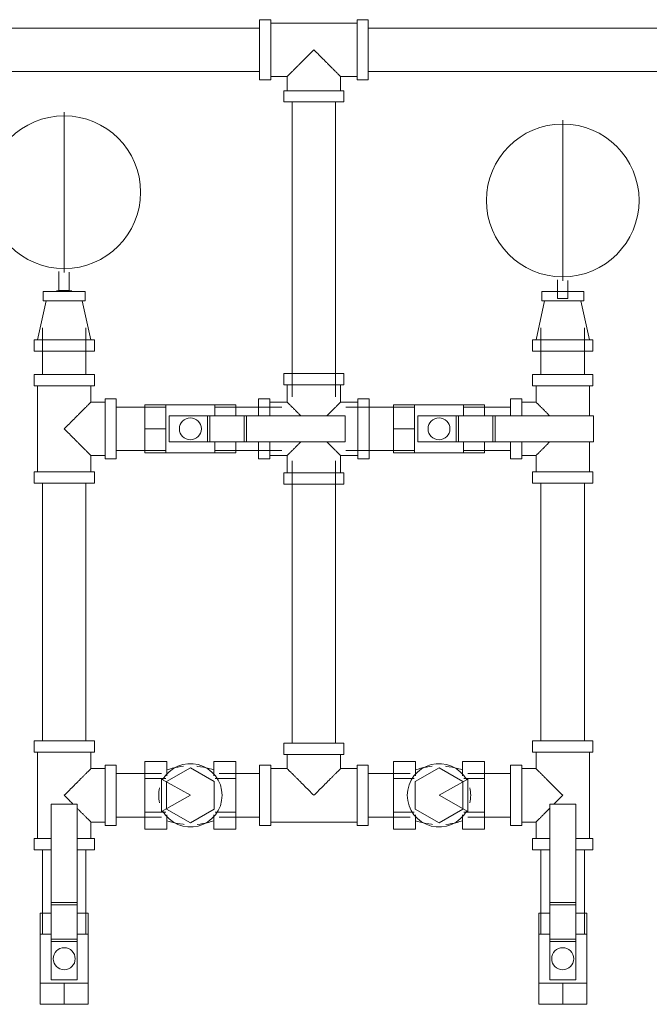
# Model space of a CAD drawing. Header units: centimetres. Extents: x -1589 to 108054, y -205274 to 31709.
# Tile 223 of 256: x 23933 to 23971, y 27473 to 27534. Entities that reach past the tile are written whole.
import ezdxf

# ---------------------------------------------------------------- set-up
doc = ezdxf.new("R2010")
doc.units = ezdxf.units.CM
doc.header["$LTSCALE"] = 0.01
doc.header["$MEASUREMENT"] = 0
doc.layers.add('A-DETL-GENF', color=7, linetype='Continuous', lineweight=18)
doc.layers.add('P-PIPE', color=7, linetype='Continuous', lineweight=9)

msp = doc.modelspace()

# ---------------------------------------------------------------- linework, layer by layer
at = {"layer": 'A-DETL-GENF', "color": 5, "true_color": 0x0000ff}
for p, q in [((23943.08957, 27486.03773), (23941.31218, 27487.03773)), ((23941.31218, 27487.03773), (23941.31218, 27485.03773)), ((23960.14116, 27487.03773), (23958.36377, 27486.03773)), ((23960.14116, 27485.03773), (23960.14116, 27487.03773)), ((23941.31218, 27485.03773), (23943.08957, 27486.03773)), ((23958.36377, 27486.03773), (23960.14116, 27485.03773))]:
    msp.add_line(p, q, dxfattribs=at)
at = {"layer": 'P-PIPE', "color": 5, "true_color": 0x0000ff}
for p, q in [((23947.33638, 27533.16813), (23921.73122, 27533.16813)), ((23948.02638, 27533.68463), (23947.33638, 27533.68463)), ((23947.33638, 27533.68463), (23947.33638, 27529.98463)), ((23948.02638, 27529.98463), (23948.02638, 27533.68463)), ((23950.67638, 27533.47463), (23948.02638, 27533.47463)), ((23953.32638, 27533.47463), (23950.67638, 27533.47463)), ((23954.01638, 27533.68463), (23953.32638, 27533.68463)), ((23953.32638, 27533.68463), (23953.32638, 27529.98463)), ((23954.01638, 27529.98463), (23954.01638, 27533.68463)), ((23972.23394, 27533.16813), (23954.01638, 27533.16813)), ((23921.73122, 27530.50113), (23947.33638, 27530.50113)), ((23948.02638, 27530.19463), (23949.03638, 27530.19463)), ((23949.03638, 27530.19463), (23949.03638, 27529.32463)), ((23952.31638, 27530.19463), (23953.32638, 27530.19463)), ((23952.31638, 27529.32463), (23952.31638, 27530.19463)), ((23954.01638, 27530.50113), (23972.23394, 27530.50113)), ((23947.33638, 27529.98463), (23948.02638, 27529.98463)), ((23953.32638, 27529.98463), (23954.01638, 27529.98463)), ((23948.82638, 27529.32463), (23948.82638, 27528.63463)), ((23952.52638, 27529.32463), (23948.82638, 27529.32463)), ((23952.52638, 27528.63463), (23952.52638, 27529.32463)), ((23948.82638, 27528.63463), (23952.52638, 27528.63463)), ((23949.34288, 27528.63463), (23949.34288, 27510.51784)), ((23952.00988, 27510.51784), (23952.00988, 27528.63463)), ((23934.04957, 27516.98651), (23934.04957, 27516.40651)), ((23936.62957, 27516.98651), (23934.04957, 27516.98651)), ((23935.81557, 27517.03683), (23934.86357, 27517.03683)), ((23936.62957, 27516.40651), (23936.62957, 27516.98651)), ((23964.67255, 27516.98651), (23964.67255, 27516.40651)), ((23967.25255, 27516.98651), (23964.67255, 27516.98651)), ((23967.25255, 27516.40651), (23967.25255, 27516.98651)), ((23934.23057, 27516.40651), (23933.69957, 27514.01651)), ((23934.04957, 27516.40651), (23936.62957, 27516.40651)), ((23936.97957, 27514.01651), (23936.44857, 27516.40651)), ((23964.85355, 27516.40651), (23964.32255, 27514.01651)), ((23964.67255, 27516.40651), (23967.25255, 27516.40651)), ((23967.60255, 27514.01651), (23967.07155, 27516.40651)), ((23934.00607, 27514.75526), (23934.00607, 27511.89089)), ((23936.67307, 27511.89089), (23936.67307, 27514.75526)), ((23964.62905, 27514.75526), (23964.62905, 27511.89089)), ((23967.29605, 27511.89089), (23967.29605, 27514.75526)), ((23933.48957, 27514.01651), (23933.48957, 27513.32651)), ((23937.18957, 27514.01651), (23933.48957, 27514.01651)), ((23937.18957, 27513.32651), (23937.18957, 27514.01651)), ((23964.11255, 27514.01651), (23964.11255, 27513.32651)), ((23967.81255, 27514.01651), (23964.11255, 27514.01651)), ((23967.81255, 27513.32651), (23967.81255, 27514.01651)), ((23933.48957, 27513.32651), (23937.18957, 27513.32651)), ((23964.11255, 27513.32651), (23967.81255, 27513.32651)), ((23933.48957, 27511.89089), (23933.48957, 27511.20089)), ((23937.18957, 27511.89089), (23933.48957, 27511.89089)), ((23937.18957, 27511.20089), (23937.18957, 27511.89089)), ((23948.82638, 27511.94659), (23948.82638, 27511.25659)), ((23952.52638, 27511.94659), (23948.82638, 27511.94659)), ((23952.52638, 27511.25659), (23952.52638, 27511.94659)), ((23964.11255, 27511.89089), (23964.11255, 27511.20089)), ((23967.81255, 27511.89089), (23964.11255, 27511.89089)), ((23967.81255, 27511.20089), (23967.81255, 27511.89089)), ((23933.48957, 27511.20089), (23937.18957, 27511.20089)), ((23933.69957, 27511.20089), (23933.69957, 27508.55089)), ((23936.97957, 27510.19089), (23936.97957, 27511.20089)), ((23948.82638, 27511.25659), (23952.52638, 27511.25659)), ((23949.03638, 27511.25659), (23949.03638, 27510.19089)), ((23952.31638, 27510.19089), (23952.31638, 27511.25659)), ((23964.11255, 27511.20089), (23967.81255, 27511.20089)), ((23964.32255, 27511.20089), (23964.32255, 27510.19089)), ((23967.60255, 27509.35089), (23967.60255, 27511.20089)), ((23937.84957, 27510.19089), (23936.97957, 27510.19089)), ((23938.53957, 27510.40089), (23937.84957, 27510.40089)), ((23937.84957, 27510.40089), (23937.84957, 27506.70089)), ((23938.53957, 27506.70089), (23938.53957, 27510.40089)), ((23947.97067, 27510.40089), (23947.28067, 27510.40089)), ((23947.28067, 27510.40089), (23947.28067, 27509.356)), ((23947.97067, 27509.356), (23947.97067, 27510.40089)), ((23949.03638, 27510.19089), (23947.97067, 27510.19089)), ((23953.38208, 27510.19089), (23952.31638, 27510.19089)), ((23954.07208, 27510.40089), (23953.38208, 27510.40089)), ((23953.38208, 27510.40089), (23953.38208, 27506.70089)), ((23954.07208, 27506.70089), (23954.07208, 27510.40089)), ((23963.45255, 27510.40089), (23962.76255, 27510.40089)), ((23962.76255, 27510.40089), (23962.76255, 27509.356)), ((23963.45255, 27509.356), (23963.45255, 27510.40089)), ((23964.32255, 27510.19089), (23963.45255, 27510.19089)), ((23941.58957, 27509.88439), (23938.53957, 27509.88439)), ((23940.28957, 27508.55089), (23940.28957, 27510.02313)), ((23940.28957, 27510.02313), (23941.58957, 27510.02313)), ((23944.58957, 27510.02589), (23941.58957, 27510.02589)), ((23941.58957, 27510.02313), (23941.58957, 27508.55089)), ((23944.58957, 27509.35089), (23944.58957, 27510.02313)), ((23944.58957, 27510.02313), (23945.88957, 27510.02313)), ((23948.70942, 27509.88439), (23944.58957, 27509.88439)), ((23945.88957, 27510.02313), (23945.88957, 27509.35089)), ((23956.86377, 27509.88439), (23952.64333, 27509.88439)), ((23955.56377, 27508.55089), (23955.56377, 27510.02313)), ((23955.56377, 27510.02313), (23956.86377, 27510.02313)), ((23959.86377, 27510.02589), (23956.86377, 27510.02589)), ((23956.86377, 27510.02313), (23956.86377, 27508.55089)), ((23959.86377, 27509.35089), (23959.86377, 27510.02313)), ((23959.86377, 27510.02313), (23961.16377, 27510.02313)), ((23962.76255, 27509.88439), (23959.86377, 27509.88439)), ((23961.16377, 27510.02313), (23961.16377, 27509.35089)), ((23941.78957, 27509.35089), (23941.78957, 27507.75089)), ((23942.08957, 27509.35089), (23941.78957, 27509.35089)), ((23942.08957, 27509.35089), (23944.13957, 27509.35089)), ((23944.13957, 27509.35089), (23944.28957, 27509.35089)), ((23944.13957, 27509.35089), (23944.13957, 27507.75089)), ((23944.13957, 27507.75089), (23944.13957, 27509.35089)), ((23944.28957, 27509.35089), (23946.39657, 27509.35089)), ((23944.28957, 27509.35089), (23944.28957, 27507.75089)), ((23946.39657, 27509.35089), (23946.54657, 27509.35089)), ((23946.39657, 27509.35089), (23946.39657, 27507.75089)), ((23946.54657, 27509.35089), (23946.54657, 27507.75089)), ((23946.54657, 27509.35089), (23952.58957, 27509.35089)), ((23946.54657, 27509.35089), (23946.54657, 27507.75089)), ((23952.58957, 27509.35089), (23952.58957, 27507.75089)), ((23957.06377, 27509.35089), (23957.06377, 27507.75089)), ((23957.36377, 27509.35089), (23957.06377, 27509.35089)), ((23957.36377, 27509.35089), (23959.41377, 27509.35089)), ((23959.41377, 27509.35089), (23959.56377, 27509.35089)), ((23959.41377, 27509.35089), (23959.41377, 27507.75089)), ((23959.41377, 27507.75089), (23959.41377, 27509.35089)), ((23959.56377, 27509.35089), (23961.67077, 27509.35089)), ((23959.56377, 27509.35089), (23959.56377, 27507.75089)), ((23961.67077, 27509.35089), (23961.82077, 27509.35089)), ((23961.67077, 27509.35089), (23961.67077, 27507.75089)), ((23961.82077, 27509.35089), (23961.82077, 27507.75089)), ((23961.82077, 27509.35089), (23967.86377, 27509.35089)), ((23961.82077, 27509.35089), (23961.82077, 27507.75089)), ((23967.86377, 27509.35089), (23967.86377, 27507.75089)), ((23933.69957, 27508.55089), (23933.69957, 27505.90089)), ((23940.28957, 27507.07864), (23940.28957, 27508.55089)), ((23940.28957, 27508.55089), (23941.58957, 27508.55089)), ((23941.58957, 27508.55089), (23941.58957, 27507.07864)), ((23955.56377, 27507.07864), (23955.56377, 27508.55089)), ((23955.56377, 27508.55089), (23956.86377, 27508.55089)), ((23956.86377, 27508.55089), (23956.86377, 27507.07864)), ((23941.78957, 27507.75089), (23942.08957, 27507.75089)), ((23944.13957, 27507.75089), (23942.08957, 27507.75089)), ((23944.28957, 27507.75089), (23944.13957, 27507.75089)), ((23946.39657, 27507.75089), (23944.28957, 27507.75089)), ((23944.58957, 27507.07864), (23944.58957, 27507.75089)), ((23945.88957, 27507.75089), (23945.88957, 27507.07864)), ((23946.54657, 27507.75089), (23946.39657, 27507.75089)), ((23952.58957, 27507.75089), (23946.54657, 27507.75089)), ((23947.28067, 27507.74577), (23947.28067, 27506.70089)), ((23947.97067, 27506.70089), (23947.97067, 27507.74577)), ((23957.06377, 27507.75089), (23957.36377, 27507.75089)), ((23959.41377, 27507.75089), (23957.36377, 27507.75089)), ((23959.56377, 27507.75089), (23959.41377, 27507.75089)), ((23961.67077, 27507.75089), (23959.56377, 27507.75089)), ((23959.86377, 27507.07864), (23959.86377, 27507.75089)), ((23961.16377, 27507.75089), (23961.16377, 27507.07864)), ((23961.82077, 27507.75089), (23961.67077, 27507.75089)), ((23967.86377, 27507.75089), (23961.82077, 27507.75089)), ((23962.76255, 27507.74577), (23962.76255, 27506.70089)), ((23963.45255, 27506.70089), (23963.45255, 27507.74577)), ((23967.60255, 27505.90089), (23967.60255, 27507.75089)), ((23938.53957, 27507.21739), (23941.58957, 27507.21739)), ((23944.58957, 27507.21739), (23948.70942, 27507.21739)), ((23952.64333, 27507.21739), (23956.86377, 27507.21739)), ((23959.86377, 27507.21739), (23962.76255, 27507.21739)), ((23936.97957, 27505.90089), (23936.97957, 27506.91089)), ((23936.97957, 27506.91089), (23937.84957, 27506.91089)), ((23937.84957, 27506.70089), (23938.53957, 27506.70089)), ((23940.28957, 27507.07864), (23941.58957, 27507.07864)), ((23941.58957, 27507.07589), (23944.58957, 27507.07589)), ((23944.58957, 27507.07864), (23945.88957, 27507.07864)), ((23947.28067, 27506.70089), (23947.97067, 27506.70089)), ((23947.97067, 27506.91089), (23949.03638, 27506.91089)), ((23949.03638, 27506.91089), (23949.03638, 27505.84518)), ((23949.34288, 27506.58393), (23949.34288, 27489.23773)), ((23952.00988, 27489.23773), (23952.00988, 27506.58393)), ((23952.31638, 27506.91089), (23953.38208, 27506.91089)), ((23952.31638, 27505.84518), (23952.31638, 27506.91089)), ((23953.38208, 27506.70089), (23954.07208, 27506.70089)), ((23955.56377, 27507.07864), (23956.86377, 27507.07864)), ((23956.86377, 27507.07589), (23959.86377, 27507.07589)), ((23959.86377, 27507.07864), (23961.16377, 27507.07864)), ((23962.76255, 27506.70089), (23963.45255, 27506.70089)), ((23963.45255, 27506.91089), (23964.32255, 27506.91089)), ((23964.32255, 27506.91089), (23964.32255, 27505.90089)), ((23933.48957, 27505.90089), (23933.48957, 27505.21089)), ((23937.18957, 27505.90089), (23933.48957, 27505.90089)), ((23937.18957, 27505.21089), (23937.18957, 27505.90089)), ((23948.82638, 27505.84518), (23948.82638, 27505.15518)), ((23952.52638, 27505.84518), (23948.82638, 27505.84518)), ((23952.52638, 27505.15518), (23952.52638, 27505.84518)), ((23964.11255, 27505.90089), (23964.11255, 27505.21089)), ((23967.81255, 27505.90089), (23964.11255, 27505.90089)), ((23967.81255, 27505.21089), (23967.81255, 27505.90089)), ((23933.48957, 27505.21089), (23937.18957, 27505.21089)), ((23934.00607, 27505.21089), (23934.00607, 27489.37773)), ((23936.67307, 27489.37773), (23936.67307, 27505.21089)), ((23948.82638, 27505.15518), (23952.52638, 27505.15518)), ((23964.11255, 27505.21089), (23967.81255, 27505.21089)), ((23964.62905, 27505.21089), (23964.62905, 27489.37773)), ((23967.29605, 27489.37773), (23967.29605, 27505.21089)), ((23933.48957, 27489.37773), (23933.48957, 27488.68773)), ((23937.18957, 27489.37773), (23933.48957, 27489.37773)), ((23937.18957, 27488.68773), (23937.18957, 27489.37773)), ((23948.82638, 27489.23773), (23948.82638, 27488.54773)), ((23952.52638, 27489.23773), (23948.82638, 27489.23773)), ((23952.52638, 27488.54773), (23952.52638, 27489.23773)), ((23964.11255, 27489.37773), (23964.11255, 27488.68773)), ((23967.81255, 27489.37773), (23964.11255, 27489.37773)), ((23967.81255, 27488.68773), (23967.81255, 27489.37773)), ((23933.48957, 27488.68773), (23937.18957, 27488.68773)), ((23933.69957, 27488.68773), (23933.69957, 27486.03773)), ((23936.97957, 27487.67773), (23936.97957, 27488.68773)), ((23948.82638, 27488.54773), (23952.52638, 27488.54773)), ((23949.03638, 27488.54773), (23949.03638, 27487.67773)), ((23952.31638, 27487.67773), (23952.31638, 27488.54773)), ((23964.11255, 27488.68773), (23967.81255, 27488.68773)), ((23964.32255, 27488.68773), (23964.32255, 27487.67773)), ((23967.60255, 27486.03773), (23967.60255, 27488.68773)), ((23938.53957, 27487.88773), (23937.84957, 27487.88773)), ((23937.84957, 27487.88773), (23937.84957, 27484.18773)), ((23938.53957, 27484.18773), (23938.53957, 27487.88773)), ((23940.28957, 27487.07951), (23940.28957, 27488.12128)), ((23941.63957, 27488.12128), (23940.28957, 27488.12128)), ((23941.63957, 27488.12128), (23941.63957, 27487.23959)), ((23944.53957, 27487.23959), (23944.53957, 27488.12128)), ((23945.88957, 27488.12128), (23944.53957, 27488.12128)), ((23945.88957, 27488.12128), (23945.88957, 27487.07951)), ((23948.02638, 27487.88773), (23947.33638, 27487.88773)), ((23947.33638, 27487.88773), (23947.33638, 27484.18773)), ((23948.02638, 27484.18773), (23948.02638, 27487.88773)), ((23954.01638, 27487.88773), (23953.32638, 27487.88773)), ((23953.32638, 27487.88773), (23953.32638, 27484.18773)), ((23954.01638, 27484.18773), (23954.01638, 27487.88773)), ((23955.56377, 27487.07951), (23955.56377, 27488.12128)), ((23955.56377, 27488.12128), (23956.91377, 27488.12128)), ((23956.91377, 27488.12128), (23956.91377, 27487.23959)), ((23959.81377, 27487.23959), (23959.81377, 27488.12128)), ((23959.81377, 27488.12128), (23961.16377, 27488.12128)), ((23961.16377, 27488.12128), (23961.16377, 27487.07951)), ((23963.45255, 27487.88773), (23962.76255, 27487.88773)), ((23962.76255, 27487.88773), (23962.76255, 27484.18773)), ((23963.45255, 27484.18773), (23963.45255, 27487.88773)), ((23937.84957, 27487.67773), (23936.97957, 27487.67773)), ((23941.31218, 27487.37123), (23938.53957, 27487.37123)), ((23943.08957, 27487.72641), (23941.6287, 27486.88297)), ((23944.55044, 27486.88297), (23943.08957, 27487.72641)), ((23947.33638, 27487.37123), (23944.86696, 27487.37123)), ((23949.03638, 27487.67773), (23948.02638, 27487.67773)), ((23953.32638, 27487.67773), (23952.31638, 27487.67773)), ((23956.58638, 27487.37123), (23954.01638, 27487.37123)), ((23958.36377, 27487.72278), (23956.9029, 27486.87935)), ((23959.82464, 27486.87935), (23958.36377, 27487.72278)), ((23962.76255, 27487.37123), (23960.14116, 27487.37123)), ((23964.32255, 27487.67773), (23963.45255, 27487.67773)), ((23940.28957, 27484.99595), (23940.28957, 27487.07951)), ((23941.57327, 27487.07951), (23940.28957, 27487.07951)), ((23941.6287, 27486.88297), (23941.6287, 27485.19611)), ((23944.55044, 27485.19611), (23944.55044, 27486.88297)), ((23945.88957, 27487.07951), (23944.60588, 27487.07951)), ((23945.88957, 27487.07951), (23945.88957, 27484.99595)), ((23955.56377, 27484.99595), (23955.56377, 27487.07951)), ((23955.56377, 27487.07951), (23956.84746, 27487.07951)), ((23956.9029, 27486.87935), (23956.9029, 27485.19248)), ((23959.82464, 27485.19248), (23959.82464, 27486.87935)), ((23961.16377, 27487.07951), (23959.88008, 27487.07951)), ((23961.16377, 27487.07951), (23961.16377, 27484.99595)), ((23933.69957, 27486.03773), (23933.69957, 27483.38773)), ((23967.60255, 27483.38773), (23967.60255, 27486.03773)), ((23940.28957, 27483.95417), (23940.28957, 27484.99595)), ((23940.28957, 27484.99595), (23941.57327, 27484.99595)), ((23941.6287, 27485.19611), (23943.08957, 27484.35267)), ((23941.63957, 27484.83587), (23941.63957, 27483.95417)), ((23943.08957, 27484.35267), (23944.55044, 27485.19611)), ((23944.53957, 27483.95417), (23944.53957, 27484.83587)), ((23945.88957, 27484.99595), (23944.60588, 27484.99595)), ((23945.88957, 27484.99595), (23945.88957, 27483.95417)), ((23955.56377, 27483.95417), (23955.56377, 27484.99595)), ((23955.56377, 27484.99595), (23956.84746, 27484.99595)), ((23956.9029, 27485.19248), (23958.36377, 27484.34905)), ((23956.91377, 27484.83587), (23956.91377, 27483.95417)), ((23958.36377, 27484.34905), (23959.82464, 27485.19248)), ((23959.81377, 27483.95417), (23959.81377, 27484.83587)), ((23959.88008, 27484.99595), (23961.16377, 27484.99595)), ((23961.16377, 27484.99595), (23961.16377, 27483.95417)), ((23936.97957, 27483.38773), (23936.97957, 27484.39773)), ((23936.97957, 27484.39773), (23937.84957, 27484.39773)), ((23937.84957, 27484.18773), (23938.53957, 27484.18773)), ((23938.53957, 27484.70423), (23941.31218, 27484.70423)), ((23944.86696, 27484.70423), (23947.33638, 27484.70423)), ((23947.33638, 27484.18773), (23948.02638, 27484.18773)), ((23948.02638, 27484.39773), (23950.67638, 27484.39773)), ((23950.67638, 27484.39773), (23953.32638, 27484.39773)), ((23953.32638, 27484.18773), (23954.01638, 27484.18773)), ((23954.01638, 27484.70423), (23956.58638, 27484.70423)), ((23960.14116, 27484.70423), (23962.76255, 27484.70423)), ((23962.76255, 27484.18773), (23963.45255, 27484.18773)), ((23963.45255, 27484.39773), (23964.32255, 27484.39773)), ((23964.32255, 27484.39773), (23964.32255, 27483.38773)), ((23941.63957, 27483.95417), (23940.28957, 27483.95417)), ((23945.88957, 27483.95417), (23944.53957, 27483.95417)), ((23955.56377, 27483.95417), (23956.91377, 27483.95417)), ((23959.81377, 27483.95417), (23961.16377, 27483.95417)), ((23933.48957, 27483.38773), (23933.48957, 27482.69773)), ((23934.53446, 27483.38773), (23933.48957, 27483.38773)), ((23937.18957, 27483.38773), (23936.14468, 27483.38773)), ((23937.18957, 27482.69773), (23937.18957, 27483.38773)), ((23964.11255, 27483.38773), (23964.11255, 27482.69773)), ((23965.15744, 27483.38773), (23964.11255, 27483.38773)), ((23967.81255, 27483.38773), (23966.76766, 27483.38773)), ((23967.81255, 27482.69773), (23967.81255, 27483.38773)), ((23933.48957, 27482.69773), (23934.53446, 27482.69773)), ((23934.00607, 27482.69773), (23934.00607, 27477.50015)), ((23936.14468, 27482.69773), (23937.18957, 27482.69773)), ((23936.67307, 27477.50015), (23936.67307, 27482.69773)), ((23964.11255, 27482.69773), (23965.15744, 27482.69773)), ((23964.62905, 27482.69773), (23964.62905, 27477.50015)), ((23966.76766, 27482.69773), (23967.81255, 27482.69773)), ((23967.29605, 27477.50015), (23967.29605, 27482.69773))]:
    msp.add_line(p, q, dxfattribs=at)
at = {"layer": 'P-PIPE'}
for p, q in [((23935.33957, 27528.0132), (23935.33957, 27518.15443)), ((23935.33957, 27518.15443), (23935.33957, 27528.0132)), ((23965.96255, 27527.51038), (23965.96255, 27517.65161)), ((23965.96255, 27517.65161), (23965.96255, 27527.51038)), ((23935.01361, 27518.20807), (23935.01361, 27517.05676)), ((23935.64861, 27517.05676), (23935.64861, 27518.1677)), ((23965.63659, 27517.70525), (23965.63659, 27516.55394)), ((23966.27159, 27516.55394), (23966.27159, 27517.66488)), ((23935.01361, 27517.05676), (23935.64861, 27517.05676)), ((23965.63659, 27516.55394), (23966.27159, 27516.55394)), ((23934.53957, 27479.45715), (23934.53957, 27485.50015)), ((23934.53957, 27485.50015), (23936.13957, 27485.50015)), ((23936.13957, 27485.50015), (23936.13957, 27479.45715)), ((23965.16255, 27479.45715), (23965.16255, 27485.50015)), ((23965.16255, 27485.50015), (23966.76255, 27485.50015)), ((23966.76255, 27485.50015), (23966.76255, 27479.45715)), ((23934.53957, 27479.30715), (23934.53957, 27479.45715)), ((23934.53957, 27479.45715), (23936.13957, 27479.45715)), ((23934.53957, 27479.45715), (23936.13957, 27479.45715)), ((23936.13957, 27479.45715), (23936.13957, 27479.30715)), ((23965.16255, 27479.30715), (23965.16255, 27479.45715)), ((23965.16255, 27479.45715), (23966.76255, 27479.45715)), ((23965.16255, 27479.45715), (23966.76255, 27479.45715)), ((23966.76255, 27479.45715), (23966.76255, 27479.30715)), ((23933.86733, 27478.80015), (23934.53957, 27478.80015)), ((23933.86733, 27477.50015), (23933.86733, 27478.80015)), ((23934.53957, 27477.20015), (23934.53957, 27479.30715)), ((23934.53957, 27479.30715), (23936.13957, 27479.30715)), ((23936.13957, 27479.30715), (23936.13957, 27477.20015)), ((23936.13957, 27478.80015), (23936.81182, 27478.80015)), ((23936.81182, 27477.50015), (23936.81182, 27478.80015)), ((23964.4903, 27478.80015), (23965.16255, 27478.80015)), ((23964.4903, 27477.50015), (23964.4903, 27478.80015)), ((23965.16255, 27477.20015), (23965.16255, 27479.30715)), ((23965.16255, 27479.30715), (23966.76255, 27479.30715)), ((23966.76255, 27479.30715), (23966.76255, 27477.20015)), ((23966.76255, 27478.80015), (23967.43479, 27478.80015)), ((23967.43479, 27477.50015), (23967.43479, 27478.80015)), ((23933.86457, 27477.50015), (23933.86457, 27474.50015)), ((23934.53957, 27477.50015), (23933.86733, 27477.50015)), ((23936.81182, 27477.50015), (23936.13957, 27477.50015)), ((23936.81457, 27474.50015), (23936.81457, 27477.50015)), ((23964.48755, 27477.50015), (23964.48755, 27474.50015)), ((23965.16255, 27477.50015), (23964.4903, 27477.50015)), ((23967.43479, 27477.50015), (23966.76255, 27477.50015)), ((23967.43755, 27474.50015), (23967.43755, 27477.50015)), ((23934.53957, 27477.05015), (23934.53957, 27477.20015)), ((23934.53957, 27477.20015), (23936.13957, 27477.20015)), ((23934.53957, 27477.05015), (23936.13957, 27477.05015)), ((23934.53957, 27475.00015), (23934.53957, 27477.05015)), ((23936.13957, 27477.05015), (23934.53957, 27477.05015)), ((23936.13957, 27477.20015), (23936.13957, 27477.05015)), ((23936.13957, 27477.05015), (23936.13957, 27475.00015)), ((23965.16255, 27477.05015), (23965.16255, 27477.20015)), ((23965.16255, 27477.20015), (23966.76255, 27477.20015)), ((23965.16255, 27477.05015), (23966.76255, 27477.05015)), ((23965.16255, 27475.00015), (23965.16255, 27477.05015)), ((23966.76255, 27477.05015), (23965.16255, 27477.05015)), ((23966.76255, 27477.20015), (23966.76255, 27477.05015)), ((23966.76255, 27477.05015), (23966.76255, 27475.00015)), ((23933.86733, 27474.50015), (23935.33957, 27474.50015)), ((23933.86733, 27473.20015), (23933.86733, 27474.50015)), ((23934.53957, 27475.00015), (23934.53957, 27474.70015)), ((23934.53957, 27474.70015), (23936.13957, 27474.70015)), ((23935.33957, 27474.50015), (23936.81182, 27474.50015)), ((23935.33957, 27473.20015), (23935.33957, 27474.50015)), ((23936.13957, 27474.70015), (23936.13957, 27475.00015)), ((23936.81182, 27473.20015), (23936.81182, 27474.50015)), ((23964.4903, 27474.50015), (23965.96255, 27474.50015)), ((23964.4903, 27473.20015), (23964.4903, 27474.50015)), ((23965.16255, 27475.00015), (23965.16255, 27474.70015)), ((23965.16255, 27474.70015), (23966.76255, 27474.70015)), ((23965.96255, 27474.50015), (23967.43479, 27474.50015)), ((23965.96255, 27473.20015), (23965.96255, 27474.50015)), ((23966.76255, 27474.70015), (23966.76255, 27475.00015)), ((23967.43479, 27473.20015), (23967.43479, 27474.50015)), ((23935.33957, 27473.20015), (23933.86733, 27473.20015)), ((23936.81182, 27473.20015), (23935.33957, 27473.20015)), ((23965.96255, 27473.20015), (23964.4903, 27473.20015)), ((23967.43479, 27473.20015), (23965.96255, 27473.20015))]:
    msp.add_line(p, q, dxfattribs=at)
at = {"layer": 'P-PIPE', "color": 5, "true_color": 0x0000ff, "flags": 128}
for points in [[(23941.63957, 27487.59574), (23941.80642, 27487.65041), (23941.97532, 27487.69837), (23942.14601, 27487.73953), (23942.3182, 27487.77383), (23942.49163, 27487.80122), (23942.66601, 27487.82166)], [(23943.4797, 27487.82396), (23943.54248, 27487.81871), (23943.71672, 27487.79711), (23943.88996, 27487.76855), (23944.06192, 27487.73309), (23944.23233, 27487.69079), (23944.4009, 27487.6417), (23944.53957, 27487.59574)], [(23956.91377, 27487.59574), (23957.08062, 27487.65041), (23957.24952, 27487.69837), (23957.4202, 27487.73953), (23957.59239, 27487.77383), (23957.76582, 27487.80122), (23957.9402, 27487.82166)], [(23958.7539, 27487.82396), (23958.81668, 27487.81871), (23958.99092, 27487.79711), (23959.16416, 27487.76855), (23959.33612, 27487.73309), (23959.50652, 27487.69079), (23959.6751, 27487.6417), (23959.81377, 27487.59574)], [(23942.69945, 27484.2515), (23942.63666, 27484.25674), (23942.46242, 27484.27835), (23942.28918, 27484.3069), (23942.11722, 27484.34236), (23941.94682, 27484.38467), (23941.77825, 27484.43376), (23941.63957, 27484.47971)], [(23944.53957, 27484.47971), (23944.37272, 27484.42504), (23944.20382, 27484.37709), (23944.03314, 27484.33593), (23943.86095, 27484.30162), (23943.68752, 27484.27423), (23943.51314, 27484.2538)], [(23957.97364, 27484.2515), (23957.91086, 27484.25674), (23957.73662, 27484.27835), (23957.56338, 27484.3069), (23957.39142, 27484.34236), (23957.22102, 27484.38467), (23957.05244, 27484.43376), (23956.91377, 27484.47971)], [(23959.81377, 27484.47971), (23959.64692, 27484.42504), (23959.47802, 27484.37709), (23959.30734, 27484.33593), (23959.13514, 27484.30162), (23958.96172, 27484.27423), (23958.78733, 27484.2538)]]:
    msp.add_lwpolyline(points, dxfattribs=at)
at = {"layer": 'P-PIPE'}
for centre, radius, start, end in [((23935.33957, 27523.0856), 4.69116, 0, 180), ((23965.96255, 27522.58278), 4.69116, 0, 180), ((23935.33957, 27523.0856), 4.69116, 180, 0), ((23965.96255, 27522.58278), 4.69116, 180, 0), ((23935.33957, 27476.00015), 0.675, 90, 270), ((23935.33957, 27476.00015), 0.675, 270, 90), ((23965.96255, 27476.00015), 0.675, 90, 270), ((23965.96255, 27476.00015), 0.675, 270, 90)]:
    msp.add_arc(centre, radius, start, end, dxfattribs=at)
at = {"layer": 'P-PIPE', "color": 5, "true_color": 0x0000ff}
for centre, radius, start, end in [((23943.08957, 27508.55089), 0.675, 0, 180), ((23958.36377, 27508.55089), 0.675, 0, 180), ((23943.08957, 27508.55089), 0.675, 180, 0), ((23958.36377, 27508.55089), 0.675, 180, 0), ((23943.08957, 27486.03773), 1.94783, 0, 150.9620966), ((23958.36377, 27486.03773), 1.94783, 29.0379034, 180), ((23943.08957, 27486.03773), 1.94783, 166.5565341, 180), ((23943.08957, 27486.03773), 1.94783, 180, 193.4434659), ((23943.08957, 27486.03773), 1.94783, 209.0379034, 0), ((23958.36377, 27486.03773), 1.94783, 180, 330.9620966), ((23958.36377, 27486.03773), 1.94783, 0, 13.4434659), ((23958.36377, 27486.03773), 1.94783, 346.5565341, 0)]:
    msp.add_arc(centre, radius, start, end, dxfattribs=at)
for points, knots in [([(23949.03638, 27530.19463), (23949.0378, 27530.19463), (23949.04627, 27530.20254), (23949.07039, 27530.22749), (23949.09456, 27530.25297), (23949.12614, 27530.2849), (23949.16484, 27530.32289), (23949.20892, 27530.36633), (23949.25627, 27530.41452), (23949.30768, 27530.46677), (23949.36427, 27530.52271), (23949.42425, 27530.58195), (23949.48608, 27530.64429), (23949.55016, 27530.70914), (23949.63998, 27530.79819), (23949.73337, 27530.89131), (23949.82888, 27530.98769), (23949.92711, 27531.08526), (23950.10214, 27531.26055), (23950.36094, 27531.51851), (23950.57044, 27531.73006), (23950.67638, 27531.83463)], [0, 0, 0, 0, 0.07142857, 0.10714286, 0.14285714, 0.17857143, 0.21428571, 0.25, 0.28571429, 0.32142857, 0.35714286, 0.39285714, 0.42857143, 0.46428571, 0.5, 0.57142857, 0.60714286, 0.64285714, 0.71428571, 0.85714286, 1, 1, 1, 1]), ([(23950.67638, 27531.83463), (23950.78232, 27531.73006), (23950.99182, 27531.51851), (23951.25061, 27531.26055), (23951.42565, 27531.08526), (23951.52387, 27530.98768), (23951.59555, 27530.91542), (23951.66593, 27530.84469), (23951.73526, 27530.77595), (23951.80258, 27530.70914), (23951.86668, 27530.64429), (23951.9285, 27530.58195), (23951.98848, 27530.52271), (23952.04507, 27530.46677), (23952.09649, 27530.41452), (23952.14383, 27530.36633), (23952.18791, 27530.32289), (23952.22662, 27530.2849), (23952.2582, 27530.25297), (23952.28237, 27530.22749), (23952.30649, 27530.20254), (23952.31495, 27530.19463), (23952.31638, 27530.19463)], [0, 0, 0, 0, 0.14285714, 0.28571429, 0.35714286, 0.39285714, 0.42857143, 0.46428571, 0.5, 0.53571429, 0.57142857, 0.60714286, 0.64285714, 0.67857143, 0.71428571, 0.75, 0.78571429, 0.82142857, 0.85714286, 0.89285714, 0.92857143, 1, 1, 1, 1]), ([(23935.33957, 27508.55089), (23935.44414, 27508.65683), (23935.65569, 27508.86633), (23935.91366, 27509.12512), (23936.08894, 27509.30016), (23936.18652, 27509.39838), (23936.25878, 27509.47006), (23936.32952, 27509.54044), (23936.39826, 27509.60977), (23936.46507, 27509.67709), (23936.52991, 27509.74119), (23936.59226, 27509.80301), (23936.6515, 27509.86299), (23936.70744, 27509.91958), (23936.75968, 27509.971), (23936.80787, 27510.01834), (23936.85131, 27510.06242), (23936.8893, 27510.10113), (23936.92123, 27510.13271), (23936.94672, 27510.15688), (23936.97166, 27510.18099), (23936.97957, 27510.18946), (23936.97957, 27510.19089)], [0, 0, 0, 0, 0.14285714, 0.28571429, 0.35714286, 0.39285714, 0.42857143, 0.46428571, 0.5, 0.53571429, 0.57142857, 0.60714286, 0.64285714, 0.67857143, 0.71428571, 0.75, 0.78571429, 0.82142857, 0.85714286, 0.89285714, 0.92857143, 1, 1, 1, 1]), ([(23949.87398, 27509.35303), (23949.85896, 27509.36798), (23949.8196, 27509.4072), (23949.75721, 27509.47009), (23949.68682, 27509.54083), (23949.61749, 27509.60957), (23949.55018, 27509.67638), (23949.48607, 27509.74122), (23949.42425, 27509.80357), (23949.36427, 27509.86281), (23949.30768, 27509.91875), (23949.25627, 27509.97099), (23949.20892, 27510.01919), (23949.16484, 27510.06262), (23949.12614, 27510.10061), (23949.09456, 27510.13255), (23949.07039, 27510.15803), (23949.04627, 27510.18297), (23949.0378, 27510.19089), (23949.03638, 27510.19089)], [0.371023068, 0.371023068, 0.371023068, 0.371023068, 0.392857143, 0.428571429, 0.464285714, 0.5, 0.535714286, 0.571428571, 0.607142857, 0.642857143, 0.678571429, 0.714285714, 0.75, 0.785714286, 0.821428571, 0.857142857, 0.892857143, 0.928571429, 1, 1, 1, 1]), ([(23952.31638, 27510.19089), (23952.31495, 27510.19089), (23952.30649, 27510.18297), (23952.28237, 27510.15803), (23952.2582, 27510.13255), (23952.22662, 27510.10061), (23952.18791, 27510.06262), (23952.14383, 27510.01919), (23952.09649, 27509.97099), (23952.04507, 27509.91875), (23951.98848, 27509.86281), (23951.9285, 27509.80357), (23951.86668, 27509.74123), (23951.80259, 27509.67638), (23951.71277, 27509.58732), (23951.61939, 27509.49421), (23951.53316, 27509.40719), (23951.4938, 27509.36798), (23951.47878, 27509.35303)], [0, 0, 0, 0, 0.071428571, 0.107142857, 0.142857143, 0.178571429, 0.214285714, 0.25, 0.285714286, 0.321428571, 0.357142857, 0.392857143, 0.428571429, 0.464285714, 0.5, 0.571428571, 0.607142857, 0.628976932, 0.628976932, 0.628976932, 0.628976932]), ([(23964.32255, 27510.19089), (23964.32255, 27510.18946), (23964.33046, 27510.18099), (23964.3554, 27510.15688), (23964.38089, 27510.13271), (23964.41282, 27510.10113), (23964.45081, 27510.06242), (23964.49425, 27510.01834), (23964.54244, 27509.971), (23964.59468, 27509.91958), (23964.65062, 27509.86299), (23964.70986, 27509.80301), (23964.77221, 27509.74119), (23964.83706, 27509.6771), (23964.92611, 27509.58728), (23965.01923, 27509.4939), (23965.10624, 27509.40767), (23965.14545, 27509.36831), (23965.1604, 27509.35329)], [0, 0, 0, 0, 0.071428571, 0.107142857, 0.142857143, 0.178571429, 0.214285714, 0.25, 0.285714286, 0.321428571, 0.357142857, 0.392857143, 0.428571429, 0.464285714, 0.5, 0.571428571, 0.607142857, 0.628976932, 0.628976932, 0.628976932, 0.628976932]), ([(23936.97957, 27506.91089), (23936.97957, 27506.91233), (23936.97164, 27506.92083), (23936.94666, 27506.94496), (23936.92116, 27506.96914), (23936.88922, 27507.00071), (23936.85124, 27507.0394), (23936.80784, 27507.08346), (23936.75968, 27507.13078), (23936.70746, 27507.18216), (23936.65156, 27507.23871), (23936.59236, 27507.29866), (23936.53005, 27507.36045), (23936.46523, 27507.42451), (23936.37622, 27507.51429), (23936.28313, 27507.60764), (23936.18676, 27507.70314), (23936.08918, 27507.80138), (23935.91387, 27507.97644), (23935.65578, 27508.23536), (23935.44417, 27508.44492), (23935.33957, 27508.55089)], [0, 0, 0, 0, 0.07142857, 0.10714286, 0.14285714, 0.17857143, 0.21428571, 0.25, 0.28571429, 0.32142857, 0.35714286, 0.39285714, 0.42857143, 0.46428571, 0.5, 0.57142857, 0.60714286, 0.64285714, 0.71428571, 0.85714286, 1, 1, 1, 1]), ([(23949.03638, 27506.91089), (23949.03783, 27506.91089), (23949.04632, 27506.91882), (23949.07046, 27506.9438), (23949.09463, 27506.9693), (23949.12621, 27507.00124), (23949.16489, 27507.03922), (23949.20895, 27507.08262), (23949.25627, 27507.13078), (23949.30766, 27507.18299), (23949.3642, 27507.2389), (23949.42415, 27507.2981), (23949.48594, 27507.36041), (23949.55, 27507.42522), (23949.63978, 27507.51424), (23949.73313, 27507.60733), (23949.81943, 27507.69441), (23949.85887, 27507.7337), (23949.87396, 27507.74872)], [0, 0, 0, 0, 0.071428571, 0.107142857, 0.142857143, 0.178571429, 0.214285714, 0.25, 0.285714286, 0.321428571, 0.357142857, 0.392857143, 0.428571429, 0.464285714, 0.5, 0.571428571, 0.607142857, 0.629085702, 0.629085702, 0.629085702, 0.629085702]), ([(23951.47878, 27507.74874), (23951.49379, 27507.73379), (23951.53315, 27507.69457), (23951.59555, 27507.63168), (23951.66593, 27507.56094), (23951.73526, 27507.4922), (23951.80258, 27507.42539), (23951.86668, 27507.36055), (23951.9285, 27507.2982), (23951.98848, 27507.23896), (23952.04507, 27507.18302), (23952.09649, 27507.13078), (23952.14383, 27507.08258), (23952.18791, 27507.03915), (23952.22662, 27507.00116), (23952.2582, 27506.96922), (23952.28237, 27506.94374), (23952.30649, 27506.9188), (23952.31495, 27506.91089), (23952.31638, 27506.91089)], [0.371023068, 0.371023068, 0.371023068, 0.371023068, 0.392857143, 0.428571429, 0.464285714, 0.5, 0.535714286, 0.571428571, 0.607142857, 0.642857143, 0.678571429, 0.714285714, 0.75, 0.785714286, 0.821428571, 0.857142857, 0.892857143, 0.928571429, 1, 1, 1, 1]), ([(23965.1604, 27507.74848), (23965.14545, 27507.73347), (23965.10624, 27507.69411), (23965.04334, 27507.63171), (23964.9726, 27507.56133), (23964.90386, 27507.492), (23964.83705, 27507.42468), (23964.77221, 27507.36058), (23964.70986, 27507.29876), (23964.65062, 27507.23878), (23964.59468, 27507.18219), (23964.54244, 27507.13077), (23964.49425, 27507.08343), (23964.45081, 27507.03935), (23964.41282, 27507.00064), (23964.38089, 27506.96906), (23964.3554, 27506.94489), (23964.33046, 27506.92078), (23964.32255, 27506.91231), (23964.32255, 27506.91089)], [0.371023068, 0.371023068, 0.371023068, 0.371023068, 0.392857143, 0.428571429, 0.464285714, 0.5, 0.535714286, 0.571428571, 0.607142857, 0.642857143, 0.678571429, 0.714285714, 0.75, 0.785714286, 0.821428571, 0.857142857, 0.892857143, 0.928571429, 1, 1, 1, 1]), ([(23935.33957, 27486.03773), (23935.44414, 27486.14367), (23935.65569, 27486.35317), (23935.91366, 27486.61196), (23936.08894, 27486.787), (23936.18652, 27486.88522), (23936.25878, 27486.9569), (23936.32952, 27487.02728), (23936.39826, 27487.09662), (23936.46507, 27487.16393), (23936.52991, 27487.22803), (23936.59226, 27487.28985), (23936.6515, 27487.34984), (23936.70744, 27487.40642), (23936.75968, 27487.45784), (23936.80787, 27487.50518), (23936.85131, 27487.54926), (23936.8893, 27487.58797), (23936.92123, 27487.61955), (23936.94672, 27487.64372), (23936.97166, 27487.66784), (23936.97957, 27487.6763), (23936.97957, 27487.67773)], [0, 0, 0, 0, 0.14285714, 0.28571429, 0.35714286, 0.39285714, 0.42857143, 0.46428571, 0.5, 0.53571429, 0.57142857, 0.60714286, 0.64285714, 0.67857143, 0.71428571, 0.75, 0.78571429, 0.82142857, 0.85714286, 0.89285714, 0.92857143, 1, 1, 1, 1]), ([(23950.67638, 27486.03773), (23950.57044, 27486.1423), (23950.36093, 27486.35385), (23950.10214, 27486.61181), (23949.92711, 27486.7871), (23949.82889, 27486.88468), (23949.75721, 27486.95694), (23949.68682, 27487.02767), (23949.61749, 27487.09641), (23949.55018, 27487.16322), (23949.48607, 27487.22807), (23949.42425, 27487.29041), (23949.36427, 27487.34965), (23949.30768, 27487.40559), (23949.25627, 27487.45784), (23949.20892, 27487.50603), (23949.16484, 27487.54947), (23949.12614, 27487.58746), (23949.09456, 27487.61939), (23949.07039, 27487.64487), (23949.04627, 27487.66982), (23949.0378, 27487.67773), (23949.03638, 27487.67773)], [0, 0, 0, 0, 0.14285714, 0.28571429, 0.35714286, 0.39285714, 0.42857143, 0.46428571, 0.5, 0.53571429, 0.57142857, 0.60714286, 0.64285714, 0.67857143, 0.71428571, 0.75, 0.78571429, 0.82142857, 0.85714286, 0.89285714, 0.92857143, 1, 1, 1, 1]), ([(23952.31638, 27487.67773), (23952.31495, 27487.67773), (23952.30649, 27487.66982), (23952.28237, 27487.64487), (23952.2582, 27487.61939), (23952.22662, 27487.58746), (23952.18791, 27487.54947), (23952.14383, 27487.50603), (23952.09649, 27487.45784), (23952.04507, 27487.40559), (23951.98848, 27487.34965), (23951.9285, 27487.29041), (23951.86668, 27487.22807), (23951.80259, 27487.16322), (23951.71277, 27487.07417), (23951.61939, 27486.98105), (23951.52388, 27486.88467), (23951.42564, 27486.7871), (23951.25062, 27486.61181), (23950.99182, 27486.35385), (23950.78232, 27486.1423), (23950.67638, 27486.03773)], [0, 0, 0, 0, 0.07142857, 0.10714286, 0.14285714, 0.17857143, 0.21428571, 0.25, 0.28571429, 0.32142857, 0.35714286, 0.39285714, 0.42857143, 0.46428571, 0.5, 0.57142857, 0.60714286, 0.64285714, 0.71428571, 0.85714286, 1, 1, 1, 1]), ([(23964.32255, 27487.67773), (23964.32255, 27487.6763), (23964.33046, 27487.66784), (23964.3554, 27487.64372), (23964.38089, 27487.61955), (23964.41282, 27487.58797), (23964.45081, 27487.54926), (23964.49425, 27487.50518), (23964.54244, 27487.45784), (23964.59468, 27487.40642), (23964.65062, 27487.34984), (23964.70986, 27487.28985), (23964.77221, 27487.22803), (23964.83706, 27487.16394), (23964.92611, 27487.07412), (23965.01923, 27486.98074), (23965.1156, 27486.88523), (23965.21318, 27486.78699), (23965.38846, 27486.61197), (23965.64643, 27486.35317), (23965.85798, 27486.14367), (23965.96255, 27486.03773)], [0, 0, 0, 0, 0.07142857, 0.10714286, 0.14285714, 0.17857143, 0.21428571, 0.25, 0.28571429, 0.32142857, 0.35714286, 0.39285714, 0.42857143, 0.46428571, 0.5, 0.57142857, 0.60714286, 0.64285714, 0.71428571, 0.85714286, 1, 1, 1, 1]), ([(23935.87819, 27485.49917), (23935.80448, 27485.57297), (23935.62623, 27485.75147), (23935.44417, 27485.93176), (23935.33957, 27486.03773)], [0.75418703, 0.75418703, 0.75418703, 0.75418703, 0.857142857, 1, 1, 1, 1]), ([(23965.96255, 27486.03773), (23965.85798, 27485.93179), (23965.67591, 27485.75148), (23965.49768, 27485.57301), (23965.42394, 27485.49918)], [0, 0, 0, 0, 0.142857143, 0.245895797, 0.245895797, 0.245895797, 0.245895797]), ([(23936.97957, 27484.39773), (23936.97957, 27484.39918), (23936.97164, 27484.40767), (23936.94666, 27484.43181), (23936.92116, 27484.45598), (23936.88922, 27484.48756), (23936.85124, 27484.52625), (23936.80784, 27484.5703), (23936.75968, 27484.61762), (23936.70746, 27484.66901), (23936.65156, 27484.72556), (23936.59236, 27484.7855), (23936.53005, 27484.84729), (23936.46523, 27484.91135), (23936.37622, 27485.00113), (23936.28313, 27485.09448), (23936.19605, 27485.18078), (23936.15676, 27485.22022), (23936.14174, 27485.23531)], [0, 0, 0, 0, 0.071428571, 0.107142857, 0.142857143, 0.178571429, 0.214285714, 0.25, 0.285714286, 0.321428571, 0.357142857, 0.392857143, 0.428571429, 0.464285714, 0.5, 0.571428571, 0.607142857, 0.629085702, 0.629085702, 0.629085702, 0.629085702]), ([(23965.1604, 27485.23533), (23965.14545, 27485.22031), (23965.10624, 27485.18095), (23965.04334, 27485.11856), (23964.9726, 27485.04817), (23964.90386, 27484.97884), (23964.83705, 27484.91153), (23964.77221, 27484.84743), (23964.70986, 27484.7856), (23964.65062, 27484.72562), (23964.59468, 27484.66903), (23964.54244, 27484.61762), (23964.49425, 27484.57027), (23964.45081, 27484.52619), (23964.41282, 27484.48749), (23964.38089, 27484.45591), (23964.3554, 27484.43174), (23964.33046, 27484.40762), (23964.32255, 27484.39915), (23964.32255, 27484.39773)], [0.371023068, 0.371023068, 0.371023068, 0.371023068, 0.392857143, 0.428571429, 0.464285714, 0.5, 0.535714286, 0.571428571, 0.607142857, 0.642857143, 0.678571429, 0.714285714, 0.75, 0.785714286, 0.821428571, 0.857142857, 0.892857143, 0.928571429, 1, 1, 1, 1])]:
    msp.add_open_spline(points, degree=3, knots=knots, dxfattribs=at)

doc.saveas('drawing.dxf')
